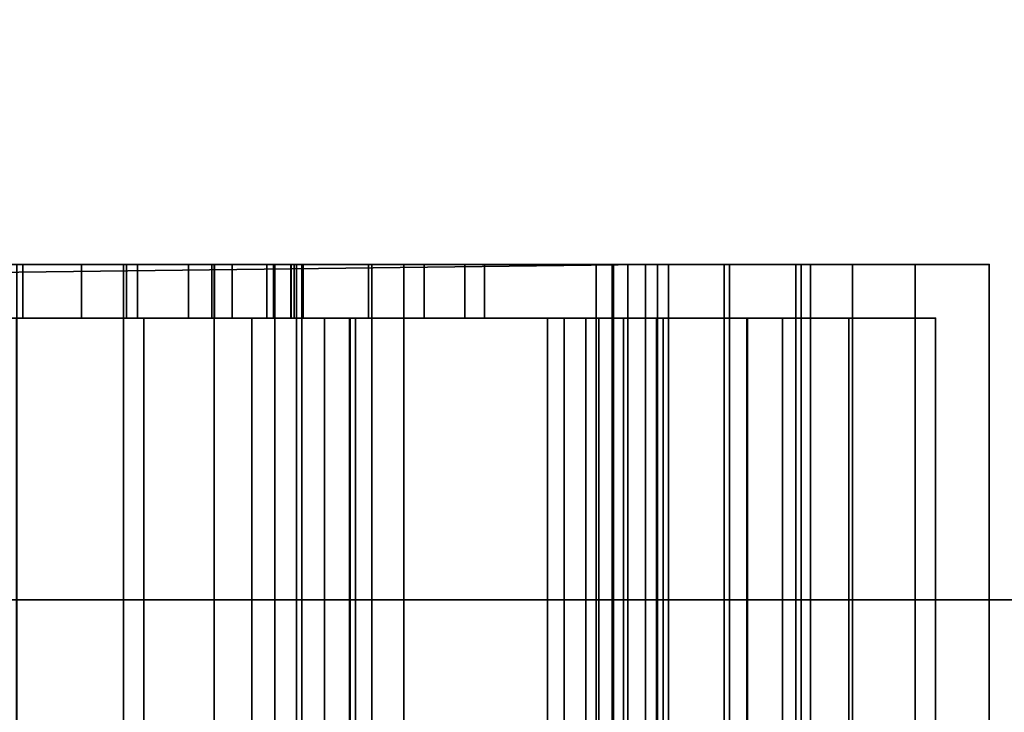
# Model space of a CAD drawing. Header units: millimetres. Extents: x -603 to 3703, y -121 to 193.
# Tile 39 of 256: x -354 to -336, y -20 to -7. Entities that reach past the tile are written whole.
import ezdxf

# ---------------------------------------------------------------- set-up
doc = ezdxf.new("R2010")
doc.units = ezdxf.units.MM
doc.layers.add('151', color=7, linetype='Continuous', true_color=0xffffff)

# ---------------------------------------------------------------- blocks, each defined once
blk = doc.blocks.new('UG_SURFACE_001')
at = {"layer": '151', "color": 252, "linetype": 'Continuous', "lineweight": 35}
for points in [[(603, -18, 2212.25), (603, 174.4, 2212.25), (-603, 174.4, 2212.25), (-603, -18, 2212.25)], [(-453, -18, 2062.25), (-453, 174.4, 2062.25), (453, 174.4, 2062.25), (453, -18, 2062.25)], [(603, -18, 2212.25), (-603, -18, 2212.25), (-453, -18, 2062.25), (453, -18, 2062.25)]]:
    blk.add_3dface(points, dxfattribs=at)
blk = doc.blocks.new('UG_SURFACE_002')
at = {"layer": '151', "color": 35, "linetype": 'Continuous', "lineweight": 35}
for points in [[(-409, -34, 2019), (409, -34, 2019), (409, 0, 2019), (-409, 0, 2019)], [(-409, -34), (-409, -2), (409, -2), (409, -34)]]:
    blk.add_3dface(points, dxfattribs=at)
blk = doc.blocks.new('UG_SURFACE_003')
at = {"layer": '151', "color": 252, "linetype": 'Continuous', "lineweight": 35}
for points in [[(-403.3, -12.5, 1411), (-406, -12.5, 1411), (-406, -11.75, 1411), (-342.4, -11.75, 1411)], [(-355.934, -11.75, 1416.331), (-354, -11.75, 1415.947), (-342.4, -11.75, 1411), (-406, -11.75, 1411)], [(-342.4, -11.75, 1411), (-342.4, -27.25, 1411), (-403.3, -26.5, 1411), (-403.3, -12.5, 1411)], [(-346.9, -27.25, 1506.1), (-346.9, -11.75, 1506.1), (-395.7, -11.75, 1506.1), (-395.7, -27.25, 1506.1)], [(-395.7, -11.75, 1506.1), (-346.9, -11.75, 1506.1), (-354, -11.75, 1449.65), (-357.524, -11.75, 1448.9)], [(-367.575, -11.75, 967), (-347.5, -11.75, 967), (-347.5, -27.25, 967), (-367.575, -27.25, 967)], [(-339.5, -11.75, 1033.95), (-367.575, -11.75, 1033.95), (-355.092, -11.75, 1062.365), (-352.908, -11.75, 1062.365)], [(-347.5, -11.75, 967), (-367.575, -11.75, 967), (-355.934, -11.75, 972.331), (-354, -11.75, 971.947)], [(-367.575, -11.75, 1033.95), (-354, -11.75, 1005.65), (-357.524, -11.75, 1004.9)], [(-350.476, -11.75, 1004.9), (-354, -11.75, 1005.65), (-367.575, -11.75, 1033.95), (-339.5, -11.75, 1033.95)], [(-359, -11.75, 1084), (-354, -11.75, 1072.75), (-356.135, -11.75, 1072.296)], [(-351.865, -11.75, 1072.296), (-354, -11.75, 1072.75), (-359, -11.75, 1084), (-349, -11.75, 1084)], [(-354.113, -11.75, 1126.8), (-352.125, -11.75, 1127.19), (-349, -11.75, 1094), (-359, -11.75, 1094)], [(-349, -12.75, 1094), (-359, -12.75, 1094), (-359, -11.75, 1094), (-349, -11.75, 1094)], [(-359, -12.75, 1084), (-349, -12.75, 1084), (-349, -11.75, 1084), (-359, -11.75, 1084)], [(-357.524, -12.75, 1448.9), (-357.524, -11.75, 1448.9), (-354, -11.75, 1449.65), (-354, -12.75, 1449.65)], [(-357.524, -12.75, 1004.9), (-357.524, -11.75, 1004.9), (-354, -11.75, 1005.65), (-354, -12.75, 1005.65)], [(-356.135, -12.75, 1072.296), (-356.135, -11.75, 1072.296), (-354, -11.75, 1072.75), (-354, -12.75, 1072.75)], [(-354, -12.75, 1415.947), (-354, -11.75, 1415.947), (-355.934, -11.75, 1416.331), (-355.934, -12.75, 1416.331)], [(-354, -12.75, 971.947), (-354, -11.75, 971.947), (-355.934, -11.75, 972.331), (-355.934, -12.75, 972.331)], [(-352.908, -12.75, 1062.365), (-352.908, -11.75, 1062.365), (-355.092, -11.75, 1062.365), (-355.092, -12.75, 1062.365)], [(-352.125, -27.25, 1127.19), (-352.125, -11.75, 1127.19), (-354.113, -11.75, 1126.8), (-354.113, -27.25, 1126.8)], [(-342.4, -11.75, 1411), (-354, -11.75, 1415.947), (-352.066, -11.75, 1416.331)], [(-350.476, -11.75, 1448.9), (-354, -11.75, 1449.65), (-346.9, -11.75, 1506.1), (-346.9, -11.75, 1504.6)], [(-354, -12.75, 1449.65), (-354, -11.75, 1449.65), (-350.476, -11.75, 1448.9), (-350.476, -12.75, 1448.9)], [(-352.066, -12.75, 1416.331), (-352.066, -11.75, 1416.331), (-354, -11.75, 1415.947), (-354, -12.75, 1415.947)], [(-354, -11.75, 971.947), (-352.066, -11.75, 972.331), (-347.5, -11.75, 967)], [(-354, -12.75, 1005.65), (-354, -11.75, 1005.65), (-350.476, -11.75, 1004.9), (-350.476, -12.75, 1004.9)], [(-352.066, -12.75, 972.331), (-352.066, -11.75, 972.331), (-354, -11.75, 971.947), (-354, -12.75, 971.947)], [(-354, -12.75, 1072.75), (-354, -11.75, 1072.75), (-351.865, -11.75, 1072.296), (-351.865, -12.75, 1072.296)], [(-352.908, -11.75, 1062.365), (-350.914, -11.75, 1063.253), (-339.5, -11.75, 1033.95)], [(-350.914, -12.75, 1063.253), (-350.914, -11.75, 1063.253), (-352.908, -11.75, 1062.365), (-352.908, -12.75, 1062.365)], [(-350.437, -27.25, 1128.309), (-350.437, -11.75, 1128.309), (-352.125, -11.75, 1127.19), (-352.125, -27.25, 1127.19)], [(-349, -11.75, 1094), (-352.125, -11.75, 1127.19), (-350.437, -11.75, 1128.309)], [(-342.4, -11.75, 1411), (-352.066, -11.75, 1416.331), (-350.427, -11.75, 1417.427)], [(-350.427, -12.75, 1417.427), (-350.427, -11.75, 1417.427), (-352.066, -11.75, 1416.331), (-352.066, -12.75, 1416.331)], [(-347.5, -11.75, 967), (-352.066, -11.75, 972.331), (-350.427, -11.75, 973.427)], [(-350.427, -12.75, 973.427), (-350.427, -11.75, 973.427), (-352.066, -11.75, 972.331), (-352.066, -12.75, 972.331)], [(-349, -11.75, 1084), (-350.098, -11.75, 1071.013), (-351.865, -11.75, 1072.296)], [(-351.865, -12.75, 1072.296), (-351.865, -11.75, 1072.296), (-350.098, -11.75, 1071.013), (-350.098, -12.75, 1071.013)], [(-350.914, -11.75, 1063.253), (-349.453, -11.75, 1064.875), (-339.5, -11.75, 1033.95)], [(-349.453, -12.75, 1064.875), (-349.453, -11.75, 1064.875), (-350.914, -11.75, 1063.253), (-350.914, -12.75, 1063.253)], [(-346.9, -11.75, 1504.6), (-347.563, -11.75, 1446.778), (-350.476, -11.75, 1448.9)], [(-350.476, -12.75, 1448.9), (-350.476, -11.75, 1448.9), (-347.563, -11.75, 1446.778), (-347.563, -12.75, 1446.778)], [(-339.5, -11.75, 1033.95), (-347.563, -11.75, 1002.779), (-350.476, -11.75, 1004.9)], [(-350.476, -12.75, 1004.9), (-350.476, -11.75, 1004.9), (-347.563, -11.75, 1002.779), (-347.563, -12.75, 1002.779)], [(-349.305, -27.25, 1129.989), (-349.305, -11.75, 1129.989), (-350.437, -11.75, 1128.309), (-350.437, -27.25, 1128.309)], [(-350.437, -11.75, 1128.309), (-349.305, -11.75, 1129.989), (-349, -11.75, 1094)], [(-350.427, -11.75, 1417.427), (-338.546, -11.75, 1430.454), (-337.378, -11.75, 1429.674), (-342.4, -11.75, 1411)], [(-338.546, -11.75, 1430.454), (-350.427, -11.75, 1417.427), (-349.331, -11.75, 1419.066)], [(-349.331, -12.75, 1419.066), (-349.331, -11.75, 1419.066), (-350.427, -11.75, 1417.427), (-350.427, -12.75, 1417.427)], [(-347.5, -11.75, 967), (-350.427, -11.75, 973.427), (-349.331, -11.75, 975.066)], [(-349.331, -12.75, 975.066), (-349.331, -11.75, 975.066), (-350.427, -11.75, 973.427), (-350.427, -12.75, 973.427)], [(-349.007, -11.75, 1069.122), (-350.098, -11.75, 1071.013), (-349, -11.75, 1084)], [(-350.098, -12.75, 1071.013), (-350.098, -11.75, 1071.013), (-349.007, -11.75, 1069.122), (-349.007, -12.75, 1069.122)], [(-339.5, -11.75, 1033.95), (-349.453, -11.75, 1064.875), (-348.779, -11.75, 1066.951)], [(-348.779, -12.75, 1066.951), (-348.779, -11.75, 1066.951), (-349.453, -11.75, 1064.875), (-349.453, -12.75, 1064.875)], [(-339.326, -11.75, 1431.622), (-338.546, -11.75, 1430.454), (-349.331, -11.75, 1419.066), (-348.947, -11.75, 1421)], [(-348.947, -12.75, 1421), (-348.947, -11.75, 1421), (-349.331, -11.75, 1419.066), (-349.331, -12.75, 1419.066)], [(-349.331, -11.75, 975.066), (-341.975, -11.75, 986.525), (-340.839, -11.75, 985.766), (-347.5, -11.75, 967)], [(-349.331, -11.75, 975.066), (-342.734, -11.75, 987.661), (-341.975, -11.75, 986.525)], [(-342.734, -11.75, 987.661), (-349.331, -11.75, 975.066), (-348.947, -11.75, 977)], [(-348.947, -12.75, 977), (-348.947, -11.75, 977), (-349.331, -11.75, 975.066), (-349.331, -12.75, 975.066)], [(-348.9, -27.25, 1131.974), (-348.9, -11.75, 1131.974), (-349.305, -11.75, 1129.989), (-349.305, -27.25, 1129.989)], [(-339.5, -11.75, 1144), (-349, -11.75, 1094), (-349.305, -11.75, 1129.989), (-348.9, -11.75, 1131.974)], [(-348.779, -11.75, 1066.951), (-349.007, -11.75, 1069.122), (-349, -11.75, 1084), (-339.5, -11.75, 1033.95)], [(-349.007, -12.75, 1069.122), (-349.007, -11.75, 1069.122), (-348.779, -11.75, 1066.951), (-348.779, -12.75, 1066.951)], [(-349, -11.75, 1084), (-343.319, -11.75, 1089), (-343.021, -11.75, 1087.587)], [(-349, -11.75, 1094), (-342.178, -11.75, 1091.585), (-343.021, -11.75, 1090.413)], [(-339.5, -11.75, 1033.95), (-349, -11.75, 1084), (-342.178, -11.75, 1086.415), (-340.934, -11.75, 1085.682)], [(-343.021, -11.75, 1090.413), (-343.319, -11.75, 1089), (-349, -11.75, 1084), (-349, -11.75, 1094)], [(-343.021, -11.75, 1087.587), (-342.178, -11.75, 1086.415), (-349, -11.75, 1084)], [(-340.934, -11.75, 1092.318), (-342.178, -11.75, 1091.585), (-349, -11.75, 1094), (-339.5, -11.75, 1144)], [(-349, -12.75, 1084), (-349, -12.75, 1094), (-349, -11.75, 1094), (-349, -11.75, 1084)], [(-339.326, -11.75, 1431.622), (-348.947, -11.75, 1421), (-348.947, -11.75, 1433.98)], [(-348.947, -11.75, 1433.98), (-346.525, -11.75, 1436.647), (-339.6, -11.75, 1433), (-339.326, -11.75, 1431.622)], [(-348.947, -12.75, 1421), (-348.947, -12.75, 1433.98), (-348.947, -11.75, 1433.98), (-348.947, -11.75, 1421)], [(-346.525, -12.75, 1436.647), (-346.525, -11.75, 1436.647), (-348.947, -11.75, 1433.98), (-348.947, -12.75, 1433.98)], [(-348.947, -11.75, 989.98), (-346.525, -11.75, 992.647), (-342.734, -11.75, 990.339), (-343, -11.75, 989)], [(-348.947, -11.75, 977), (-348.947, -11.75, 989.98), (-343, -11.75, 989), (-342.734, -11.75, 987.661)], [(-348.947, -12.75, 977), (-348.947, -12.75, 989.98), (-348.947, -11.75, 989.98), (-348.947, -11.75, 977)], [(-346.525, -12.75, 992.647), (-346.525, -11.75, 992.647), (-348.947, -11.75, 989.98), (-348.947, -12.75, 989.98)], [(-348.8, -27.25, 1152), (-348.8, -11.75, 1152), (-348.9, -11.75, 1131.974), (-348.9, -27.25, 1131.974)], [(-348.9, -11.75, 1131.974), (-348.8, -11.75, 1152), (-347.5, -11.75, 1152), (-339.5, -11.75, 1144)], [(-347.5, -27.25, 1152), (-347.5, -11.75, 1152), (-348.8, -11.75, 1152), (-348.8, -27.25, 1152)], [(-345.767, -11.75, 1443.655), (-347.563, -11.75, 1446.778), (-346.9, -11.75, 1504.6)], [(-347.563, -12.75, 1446.778), (-347.563, -11.75, 1446.778), (-345.767, -11.75, 1443.655), (-345.767, -12.75, 1443.655)], [(-345.767, -11.75, 999.655), (-347.563, -11.75, 1002.779), (-339.5, -11.75, 1033.95)], [(-347.563, -12.75, 1002.779), (-347.563, -11.75, 1002.779), (-345.767, -11.75, 999.655), (-345.767, -12.75, 999.655)], [(-347.5, -27.25, 967), (-347.5, -11.75, 967), (-339.5, -11.75, 975), (-339.5, -27.25, 975)], [(-339.5, -27.25, 1144), (-339.5, -11.75, 1144), (-347.5, -11.75, 1152), (-347.5, -27.25, 1152)], [(-340.839, -11.75, 985.766), (-339.5, -11.75, 985.5), (-339.5, -11.75, 975), (-347.5, -11.75, 967)], [(-346.9, -27.25, 1504.6), (-346.9, -11.75, 1504.6), (-346.9, -11.75, 1506.1), (-346.9, -27.25, 1506.1)], [(-342.4, -27.25, 1504.6), (-342.4, -11.75, 1504.6), (-346.9, -11.75, 1504.6), (-346.9, -27.25, 1504.6)], [(-346.9, -11.75, 1504.6), (-342.4, -11.75, 1504.6), (-336, -11.75, 1498.2)], [(-336, -11.75, 1498.2), (-336, -11.75, 1436.6), (-337.378, -11.75, 1436.326), (-346.9, -11.75, 1504.6)], [(-337.378, -11.75, 1436.326), (-338.546, -11.75, 1435.546), (-345.4, -11.75, 1440.07), (-346.9, -11.75, 1504.6)], [(-346.9, -11.75, 1504.6), (-345.4, -11.75, 1440.07), (-345.767, -11.75, 1443.655)], [(-346.525, -11.75, 1436.647), (-345.4, -11.75, 1440.07), (-338.546, -11.75, 1435.546), (-339.326, -11.75, 1434.378)], [(-339.326, -11.75, 1434.378), (-339.6, -11.75, 1433), (-346.525, -11.75, 1436.647)], [(-345.4, -12.75, 1440.07), (-345.4, -11.75, 1440.07), (-346.525, -11.75, 1436.647), (-346.525, -12.75, 1436.647)], [(-341.975, -11.75, 991.475), (-342.734, -11.75, 990.339), (-346.525, -11.75, 992.647), (-345.4, -11.75, 996.07)], [(-345.4, -12.75, 996.07), (-345.4, -11.75, 996.07), (-346.525, -11.75, 992.647), (-346.525, -12.75, 992.647)], [(-345.767, -12.75, 1443.655), (-345.767, -11.75, 1443.655), (-345.4, -11.75, 1440.07), (-345.4, -12.75, 1440.07)], [(-339.5, -11.75, 1033.95), (-339.5, -11.75, 992.5), (-345.4, -11.75, 996.07), (-345.767, -11.75, 999.655)], [(-345.767, -12.75, 999.655), (-345.767, -11.75, 999.655), (-345.4, -11.75, 996.07), (-345.4, -12.75, 996.07)], [(-345.4, -11.75, 996.07), (-340.839, -11.75, 992.234), (-341.975, -11.75, 991.475)], [(-345.4, -11.75, 996.07), (-339.5, -11.75, 992.5), (-340.839, -11.75, 992.234)], [(-343.319, -27.25, 1089), (-343.319, -11.75, 1089), (-343.021, -11.75, 1090.413), (-343.021, -27.25, 1090.413)], [(-343.021, -27.25, 1087.587), (-343.021, -11.75, 1087.587), (-343.319, -11.75, 1089), (-343.319, -27.25, 1089)], [(-343.021, -27.25, 1090.413), (-343.021, -11.75, 1090.413), (-342.178, -11.75, 1091.585), (-342.178, -27.25, 1091.585)], [(-342.178, -27.25, 1086.415), (-342.178, -11.75, 1086.415), (-343.021, -11.75, 1087.587), (-343.021, -27.25, 1087.587)], [(-343, -27.25, 989), (-343, -11.75, 989), (-342.734, -11.75, 990.339), (-342.734, -27.25, 990.339)], [(-342.734, -27.25, 987.661), (-342.734, -11.75, 987.661), (-343, -11.75, 989), (-343, -27.25, 989)], [(-342.734, -27.25, 990.339), (-342.734, -11.75, 990.339), (-341.975, -11.75, 991.475), (-341.975, -27.25, 991.475)], [(-341.975, -27.25, 986.525), (-341.975, -11.75, 986.525), (-342.734, -11.75, 987.661), (-342.734, -27.25, 987.661)], [(-342.4, -27.25, 1411), (-342.4, -11.75, 1411), (-336, -11.75, 1417.4), (-336, -27.25, 1417.4)], [(-336, -27.25, 1498.2), (-336, -11.75, 1498.2), (-342.4, -11.75, 1504.6), (-342.4, -27.25, 1504.6)], [(-337.378, -11.75, 1429.674), (-336, -11.75, 1429.4), (-336, -11.75, 1417.4), (-342.4, -11.75, 1411)], [(-342.178, -27.25, 1091.585), (-342.178, -11.75, 1091.585), (-340.934, -11.75, 1092.318), (-340.934, -27.25, 1092.318)], [(-340.934, -27.25, 1085.682), (-340.934, -11.75, 1085.682), (-342.178, -11.75, 1086.415), (-342.178, -27.25, 1086.415)], [(-341.975, -27.25, 991.475), (-341.975, -11.75, 991.475), (-340.839, -11.75, 992.234), (-340.839, -27.25, 992.234)], [(-340.839, -27.25, 985.766), (-340.839, -11.75, 985.766), (-341.975, -11.75, 986.525), (-341.975, -27.25, 986.525)], [(-340.934, -27.25, 1092.318), (-340.934, -11.75, 1092.318), (-339.5, -11.75, 1092.485), (-339.5, -27.25, 1092.485)], [(-339.5, -27.25, 1085.515), (-339.5, -11.75, 1085.515), (-340.934, -11.75, 1085.682), (-340.934, -27.25, 1085.682)], [(-339.5, -11.75, 1144), (-339.5, -11.75, 1092.485), (-340.934, -11.75, 1092.318)], [(-340.934, -11.75, 1085.682), (-339.5, -11.75, 1085.515), (-339.5, -11.75, 1033.95)], [(-340.839, -27.25, 992.234), (-340.839, -11.75, 992.234), (-339.5, -11.75, 992.5), (-339.5, -27.25, 992.5)], [(-339.5, -27.25, 985.5), (-339.5, -11.75, 985.5), (-340.839, -11.75, 985.766), (-340.839, -27.25, 985.766)], [(-339.6, -27.25, 1433), (-339.6, -11.75, 1433), (-339.326, -11.75, 1434.378), (-339.326, -27.25, 1434.378)], [(-339.326, -27.25, 1431.622), (-339.326, -11.75, 1431.622), (-339.6, -11.75, 1433), (-339.6, -27.25, 1433)], [(-339.5, -27.25, 975), (-339.5, -11.75, 975), (-339.5, -11.75, 985.5), (-339.5, -27.25, 985.5)], [(-339.5, -27.25, 1092.485), (-339.5, -11.75, 1092.485), (-339.5, -11.75, 1144), (-339.5, -27.25, 1144)], [(-339.5, -11.75, 1033.95), (-339.5, -11.75, 1085.515), (-339.5, -27.25, 1085.515), (-339.5, -27.25, 1033.95)], [(-339.5, -27.25, 1033.95), (-339.5, -27.25, 992.5), (-339.5, -11.75, 992.5), (-339.5, -11.75, 1033.95)], [(-339.326, -27.25, 1434.378), (-339.326, -11.75, 1434.378), (-338.546, -11.75, 1435.546), (-338.546, -27.25, 1435.546)], [(-338.546, -27.25, 1430.454), (-338.546, -11.75, 1430.454), (-339.326, -11.75, 1431.622), (-339.326, -27.25, 1431.622)], [(-338.546, -27.25, 1435.546), (-338.546, -11.75, 1435.546), (-337.378, -11.75, 1436.326), (-337.378, -27.25, 1436.326)], [(-337.378, -27.25, 1429.674), (-337.378, -11.75, 1429.674), (-338.546, -11.75, 1430.454), (-338.546, -27.25, 1430.454)], [(-337.378, -27.25, 1436.326), (-337.378, -11.75, 1436.326), (-336, -11.75, 1436.6), (-336, -27.25, 1436.6)], [(-336, -27.25, 1429.4), (-336, -11.75, 1429.4), (-337.378, -11.75, 1429.674), (-337.378, -27.25, 1429.674)], [(-336, -27.25, 1417.4), (-336, -11.75, 1417.4), (-336, -11.75, 1429.4), (-336, -27.25, 1429.4)], [(-336, -27.25, 1436.6), (-336, -11.75, 1436.6), (-336, -11.75, 1498.2), (-336, -27.25, 1498.2)], [(-377.375, -12.75, 1434.421), (-376.418, -12.75, 1436.078), (-347.9, -12.75, 1503.6), (-408, -12.75, 1412)], [(-408, -12.75, 1412), (-342.814, -12.75, 1412), (-354, -12.75, 1415.947), (-355.934, -12.75, 1416.331)], [(-408, -12.75, 1412), (-347.9, -12.75, 1503.6), (-394.7, -12.75, 1503.6)], [(-342.814, -26.25, 1412), (-342.814, -12.75, 1412), (-408, -12.75, 1412), (-408, -26.25, 1412)], [(-347.9, -12.75, 1503.6), (-347.9, -12.75, 1505.1), (-394.7, -12.75, 1505.1), (-394.7, -12.75, 1503.6)], [(-394.7, -26.25, 1505.1), (-394.7, -12.75, 1505.1), (-347.9, -12.75, 1505.1), (-347.9, -26.25, 1505.1)], [(-347.9, -12.75, 1503.6), (-376.418, -12.75, 1436.078), (-374.871, -12.75, 1437.202)], [(-374.871, -12.75, 1437.202), (-362.233, -12.75, 1443.655), (-360.437, -12.75, 1446.778), (-347.9, -12.75, 1503.6)], [(-367.075, -12.75, 1033.95), (-340.5, -12.75, 1033.95), (-352.908, -12.75, 1062.365), (-355.092, -12.75, 1062.365)], [(-340.5, -12.75, 1033.95), (-367.075, -12.75, 1033.95), (-354, -12.75, 1005.65), (-350.476, -12.75, 1004.9)], [(-367.075, -12.75, 968), (-347.914, -12.75, 968), (-354, -12.75, 971.947), (-355.934, -12.75, 972.331)], [(-357.524, -12.75, 1004.9), (-354, -12.75, 1005.65), (-367.075, -12.75, 1033.95)], [(-367.075, -26.25, 968), (-347.914, -26.25, 968), (-347.914, -12.75, 968), (-367.075, -12.75, 968)], [(-347.9, -12.75, 1503.6), (-360.437, -12.75, 1446.778), (-357.524, -12.75, 1448.9)], [(-359, -12.75, 1094), (-349, -12.75, 1094), (-351.745, -12.75, 1126.265), (-354.116, -12.75, 1125.8)], [(-357.902, -12.75, 1071.013), (-349, -12.75, 1084), (-359, -12.75, 1084)], [(-349, -12.75, 1084), (-357.902, -12.75, 1071.013), (-356.135, -12.75, 1072.296)], [(-357.524, -12.75, 1448.9), (-354, -12.75, 1449.65), (-347.9, -12.75, 1503.6)], [(-356.135, -12.75, 1072.296), (-354, -12.75, 1072.75), (-349, -12.75, 1084)], [(-354.116, -26.25, 1125.8), (-354.116, -12.75, 1125.8), (-351.745, -12.75, 1126.265), (-351.745, -26.25, 1126.265)], [(-354, -12.75, 1449.65), (-350.476, -12.75, 1448.9), (-337, -12.75, 1497.786), (-342.814, -12.75, 1503.6)], [(-342.814, -12.75, 1503.6), (-347.9, -12.75, 1503.6), (-354, -12.75, 1449.65)], [(-352.066, -12.75, 1416.331), (-354, -12.75, 1415.947), (-342.814, -12.75, 1412)], [(-349, -12.75, 1084), (-354, -12.75, 1072.75), (-351.865, -12.75, 1072.296)], [(-352.066, -12.75, 972.331), (-354, -12.75, 971.947), (-347.914, -12.75, 968)], [(-350.914, -12.75, 1063.253), (-352.908, -12.75, 1062.365), (-340.5, -12.75, 1033.95)], [(-342.814, -12.75, 1412), (-350.427, -12.75, 1417.427), (-352.066, -12.75, 1416.331)], [(-350.427, -12.75, 973.427), (-352.066, -12.75, 972.331), (-347.914, -12.75, 968)], [(-351.865, -12.75, 1072.296), (-350.098, -12.75, 1071.013), (-340.5, -12.75, 1084.552), (-349, -12.75, 1084)], [(-349, -12.75, 1094), (-349.732, -12.75, 1127.599), (-351.745, -12.75, 1126.265)], [(-351.745, -26.25, 1126.265), (-351.745, -12.75, 1126.265), (-349.732, -12.75, 1127.599), (-349.732, -26.25, 1127.599)], [(-340.5, -12.75, 1033.95), (-349.453, -12.75, 1064.875), (-350.914, -12.75, 1063.253)], [(-350.476, -12.75, 1448.9), (-347.563, -12.75, 1446.778), (-337, -12.75, 1497.786)], [(-350.476, -12.75, 1004.9), (-347.563, -12.75, 1002.779), (-340.5, -12.75, 1033.95)], [(-349.331, -12.75, 1419.066), (-350.427, -12.75, 1417.427), (-342.814, -12.75, 1412), (-337, -12.75, 1417.814)], [(-347.914, -12.75, 968), (-340.5, -12.75, 975.414), (-349.331, -12.75, 975.066), (-350.427, -12.75, 973.427)], [(-340.5, -12.75, 1084.552), (-350.098, -12.75, 1071.013), (-349.007, -12.75, 1069.122)], [(-348.382, -12.75, 1129.602), (-349.732, -12.75, 1127.599), (-349, -12.75, 1094)], [(-349.732, -26.25, 1127.599), (-349.732, -12.75, 1127.599), (-348.382, -12.75, 1129.602), (-348.382, -26.25, 1129.602)], [(-348.779, -12.75, 1066.951), (-349.453, -12.75, 1064.875), (-340.5, -12.75, 1033.95)], [(-348.947, -12.75, 1421), (-349.331, -12.75, 1419.066), (-338.618, -12.75, 1429.217), (-339.85, -12.75, 1430.482)], [(-349.331, -12.75, 1419.066), (-337, -12.75, 1417.814), (-337, -12.75, 1428.51), (-338.618, -12.75, 1429.217)], [(-349.331, -12.75, 975.066), (-340.5, -12.75, 975.414), (-340.5, -12.75, 984.613), (-342.074, -12.75, 985.309)], [(-342.074, -12.75, 985.309), (-343.271, -12.75, 986.545), (-348.947, -12.75, 977), (-349.331, -12.75, 975.066)], [(-340.5, -12.75, 1033.95), (-340.5, -12.75, 1084.552), (-349.007, -12.75, 1069.122), (-348.779, -12.75, 1066.951)], [(-349, -12.75, 1094), (-344.227, -12.75, 1089.906), (-343.512, -12.75, 1091.571)], [(-349, -12.75, 1094), (-349, -12.75, 1084), (-344.227, -12.75, 1088.094), (-344.227, -12.75, 1089.906)], [(-349, -12.75, 1084), (-342.199, -12.75, 1085.181), (-343.512, -12.75, 1086.429)], [(-343.512, -12.75, 1086.429), (-344.227, -12.75, 1088.094), (-349, -12.75, 1084)], [(-343.512, -12.75, 1091.571), (-342.199, -12.75, 1092.819), (-340.5, -12.75, 1143.586), (-349, -12.75, 1094)], [(-347.9, -12.75, 1131.969), (-348.382, -12.75, 1129.602), (-349, -12.75, 1094), (-340.5, -12.75, 1143.586)], [(-349, -12.75, 1084), (-340.5, -12.75, 1084.552), (-342.199, -12.75, 1085.181)], [(-348.947, -12.75, 1433.98), (-348.947, -12.75, 1421), (-339.85, -12.75, 1430.482), (-340.515, -12.75, 1432.117)], [(-340.515, -12.75, 1432.117), (-340.515, -12.75, 1433.883), (-346.525, -12.75, 1436.647), (-348.947, -12.75, 1433.98)], [(-348.947, -12.75, 989.98), (-343.917, -12.75, 988.14), (-343.917, -12.75, 989.86)], [(-348.947, -12.75, 989.98), (-348.947, -12.75, 977), (-343.271, -12.75, 986.545), (-343.917, -12.75, 988.14)], [(-343.917, -12.75, 989.86), (-343.271, -12.75, 991.455), (-346.525, -12.75, 992.647), (-348.947, -12.75, 989.98)], [(-348.382, -26.25, 1129.602), (-348.382, -12.75, 1129.602), (-347.9, -12.75, 1131.969), (-347.9, -26.25, 1131.969)], [(-340.5, -26.25, 975.414), (-340.5, -12.75, 975.414), (-347.914, -12.75, 968), (-347.914, -26.25, 968)], [(-347.9, -26.25, 1505.1), (-347.9, -12.75, 1505.1), (-347.9, -12.75, 1503.6), (-347.9, -26.25, 1503.6)], [(-347.9, -26.25, 1503.6), (-347.9, -12.75, 1503.6), (-342.814, -12.75, 1503.6), (-342.814, -26.25, 1503.6)], [(-340.5, -12.75, 1143.586), (-347.805, -12.75, 1150.891), (-347.9, -12.75, 1131.969)], [(-347.9, -26.25, 1131.969), (-347.9, -12.75, 1131.969), (-347.805, -12.75, 1150.891), (-347.805, -26.25, 1150.891)], [(-347.805, -12.75, 1150.891), (-340.5, -12.75, 1143.586), (-340.5, -26.25, 1143.586), (-347.805, -26.25, 1150.891)], [(-347.563, -12.75, 1446.778), (-345.767, -12.75, 1443.655), (-337, -12.75, 1437.49), (-337, -12.75, 1497.786)], [(-340.5, -12.75, 1033.95), (-347.563, -12.75, 1002.779), (-345.767, -12.75, 999.655)], [(-345.4, -12.75, 1440.07), (-346.525, -12.75, 1436.647), (-340.515, -12.75, 1433.883), (-339.85, -12.75, 1435.518)], [(-345.4, -12.75, 996.07), (-346.525, -12.75, 992.647), (-343.271, -12.75, 991.455), (-342.074, -12.75, 992.691)], [(-337, -12.75, 1437.49), (-345.767, -12.75, 1443.655), (-345.4, -12.75, 1440.07)], [(-345.767, -12.75, 999.655), (-345.4, -12.75, 996.07), (-340.5, -12.75, 993.387), (-340.5, -12.75, 1033.95)], [(-345.4, -12.75, 1440.07), (-339.85, -12.75, 1435.518), (-338.618, -12.75, 1436.783)], [(-338.618, -12.75, 1436.783), (-337, -12.75, 1437.49), (-345.4, -12.75, 1440.07)], [(-342.074, -12.75, 992.691), (-340.5, -12.75, 993.387), (-345.4, -12.75, 996.07)], [(-344.227, -26.25, 1088.094), (-344.227, -12.75, 1088.094), (-343.512, -12.75, 1086.429), (-343.512, -26.25, 1086.429)], [(-344.227, -26.25, 1089.906), (-344.227, -12.75, 1089.906), (-344.227, -12.75, 1088.094), (-344.227, -26.25, 1088.094)], [(-343.512, -26.25, 1091.571), (-343.512, -12.75, 1091.571), (-344.227, -12.75, 1089.906), (-344.227, -26.25, 1089.906)], [(-343.917, -26.25, 988.14), (-343.917, -12.75, 988.14), (-343.271, -12.75, 986.545), (-343.271, -26.25, 986.545)], [(-343.917, -26.25, 989.86), (-343.917, -12.75, 989.86), (-343.917, -12.75, 988.14), (-343.917, -26.25, 988.14)], [(-343.271, -26.25, 991.455), (-343.271, -12.75, 991.455), (-343.917, -12.75, 989.86), (-343.917, -26.25, 989.86)], [(-343.512, -26.25, 1086.429), (-343.512, -12.75, 1086.429), (-342.199, -12.75, 1085.181), (-342.199, -26.25, 1085.181)], [(-342.199, -26.25, 1092.819), (-342.199, -12.75, 1092.819), (-343.512, -12.75, 1091.571), (-343.512, -26.25, 1091.571)], [(-343.271, -26.25, 986.545), (-343.271, -12.75, 986.545), (-342.074, -12.75, 985.309), (-342.074, -26.25, 985.309)], [(-342.074, -26.25, 992.691), (-342.074, -12.75, 992.691), (-343.271, -12.75, 991.455), (-343.271, -26.25, 991.455)], [(-337, -26.25, 1417.814), (-337, -12.75, 1417.814), (-342.814, -12.75, 1412), (-342.814, -26.25, 1412)], [(-342.814, -26.25, 1503.6), (-342.814, -12.75, 1503.6), (-337, -12.75, 1497.786), (-337, -26.25, 1497.786)], [(-342.199, -12.75, 1092.819), (-340.5, -12.75, 1093.448), (-340.5, -12.75, 1143.586)], [(-342.199, -26.25, 1085.181), (-342.199, -12.75, 1085.181), (-340.5, -12.75, 1084.552), (-340.5, -26.25, 1084.552)], [(-340.5, -26.25, 1093.448), (-340.5, -12.75, 1093.448), (-342.199, -12.75, 1092.819), (-342.199, -26.25, 1092.819)], [(-342.074, -26.25, 985.309), (-342.074, -12.75, 985.309), (-340.5, -12.75, 984.613), (-340.5, -26.25, 984.613)], [(-340.5, -26.25, 993.387), (-340.5, -12.75, 993.387), (-342.074, -12.75, 992.691), (-342.074, -26.25, 992.691)], [(-340.515, -26.25, 1432.117), (-340.515, -12.75, 1432.117), (-339.85, -12.75, 1430.482), (-339.85, -26.25, 1430.482)], [(-340.515, -26.25, 1433.883), (-340.515, -12.75, 1433.883), (-340.515, -12.75, 1432.117), (-340.515, -26.25, 1432.117)], [(-339.85, -26.25, 1435.518), (-339.85, -12.75, 1435.518), (-340.515, -12.75, 1433.883), (-340.515, -26.25, 1433.883)], [(-340.5, -26.25, 984.613), (-340.5, -12.75, 984.613), (-340.5, -12.75, 975.414), (-340.5, -26.25, 975.414)], [(-340.5, -26.25, 1143.586), (-340.5, -12.75, 1143.586), (-340.5, -12.75, 1093.448), (-340.5, -26.25, 1093.448)], [(-340.5, -12.75, 1033.95), (-340.5, -12.75, 993.387), (-340.5, -26.25, 993.387), (-340.5, -26.25, 1033.95)], [(-340.5, -26.25, 1033.95), (-340.5, -26.25, 1084.552), (-340.5, -12.75, 1084.552), (-340.5, -12.75, 1033.95)], [(-339.85, -26.25, 1430.482), (-339.85, -12.75, 1430.482), (-338.618, -12.75, 1429.217), (-338.618, -26.25, 1429.217)], [(-338.618, -26.25, 1436.783), (-338.618, -12.75, 1436.783), (-339.85, -12.75, 1435.518), (-339.85, -26.25, 1435.518)], [(-338.618, -26.25, 1429.217), (-338.618, -12.75, 1429.217), (-337, -12.75, 1428.51), (-337, -26.25, 1428.51)], [(-337, -26.25, 1437.49), (-337, -12.75, 1437.49), (-338.618, -12.75, 1436.783), (-338.618, -26.25, 1436.783)], [(-337, -26.25, 1428.51), (-337, -12.75, 1428.51), (-337, -12.75, 1417.814), (-337, -26.25, 1417.814)], [(-337, -26.25, 1497.786), (-337, -12.75, 1497.786), (-337, -12.75, 1437.49), (-337, -26.25, 1437.49)]]:
    blk.add_3dface(points, dxfattribs=at)
blk = doc.blocks.new('UG_SURFACE_007')
at = {"layer": '151', "color": 252, "linetype": 'Continuous', "lineweight": 35}
for points in [[(-397, 4.014, -7.75), (-412, 4.014, -7.75), (-412, -24.953, -7.75), (412, -24.953, -7.75)], [(-397, 4.014, -8.75), (397, 4.014, -8.75), (-412, -24.953, -8.75)], [(397, 4.014, -8.75), (412, 4.014, -8.75), (412, -24.953, -8.75), (-412, -24.953, -8.75)], [(397, 4.014, -7.75), (-397, 4.014, -7.75), (412, -24.953, -7.75)]]:
    blk.add_3dface(points, dxfattribs=at)
blk = doc.blocks.new('UG_SURFACE_035')
at = {"layer": '151', "color": 252, "linetype": 'Continuous', "lineweight": 35}
for points in [[(-414.5, -29.92, 2023.75), (414.5, -29.92, 2023.75), (414.5, 14.42, 2023.75), (-414.5, 14.42, 2023.75)], [(-413, -29.92, 2022.25), (-413, 14.42, 2022.25), (413, 14.42, 2022.25), (413, -29.92, 2022.25)], [(-468, -18, 2077.25), (468, -18, 2077.25), (466.5, -18, 2075.75), (-466.5, -18, 2075.75)], [(-468, -18, 2077.25), (-468, -29.92, 2077.25), (468, -29.92, 2077.25), (468, -18, 2077.25)], [(-466.5, -18, 2075.75), (466.5, -18, 2075.75), (466.5, -29.92, 2075.75), (-466.5, -29.92, 2075.75)]]:
    blk.add_3dface(points, dxfattribs=at)

msp = doc.modelspace()

# ---------------------------------------------------------------- linework, layer by layer
at = {"layer": '151', "color": 252, "linetype": 'Continuous', "lineweight": 35}
for p, q in [((-347.5, -11.75, 967), (-406, -11.75, 967)), ((-342.4, -11.75, 1411), (-406, -11.75, 1411)), ((-395.7, -11.75, 1506.1), (-346.9, -11.75, 1506.1)), ((-349, -11.75, 1094), (-359, -11.75, 1094)), ((-359, -11.75, 1084), (-349, -11.75, 1084)), ((-349, -11.75, 1084), (-349, -12.75, 1084)), ((-349, -11.75, 1094), (-349, -12.75, 1094)), ((-349, -11.75, 1084), (-349, -11.75, 1094)), ((-348.947, -11.75, 1421), (-348.947, -11.75, 1433.98)), ((-348.947, -11.75, 1433.98), (-348.947, -12.75, 1433.98)), ((-348.947, -11.75, 977), (-348.947, -11.75, 989.98)), ((-348.947, -11.75, 1421), (-348.947, -12.75, 1421)), ((-348.947, -11.75, 977), (-348.947, -12.75, 977)), ((-348.947, -11.75, 989.98), (-348.947, -12.75, 989.98)), ((-348.9, -11.75, 1131.974), (-348.8, -11.75, 1152)), ((-348.9, -11.75, 1131.974), (-348.9, -27.25, 1131.974)), ((-348.8, -11.75, 1152), (-348.8, -27.25, 1152)), ((-348.8, -11.75, 1152), (-347.5, -11.75, 1152)), ((-347.5, -11.75, 1152), (-347.5, -27.25, 1152)), ((-347.5, -11.75, 1152), (-339.5, -11.75, 1144)), ((-347.5, -11.75, 967), (-347.5, -27.25, 967)), ((-339.5, -11.75, 975), (-347.5, -11.75, 967)), ((-346.9, -11.75, 1506.1), (-346.9, -27.25, 1506.1)), ((-346.9, -11.75, 1506.1), (-346.9, -11.75, 1504.6)), ((-346.9, -11.75, 1504.6), (-346.9, -27.25, 1504.6)), ((-346.9, -11.75, 1504.6), (-342.4, -11.75, 1504.6)), ((-336, -11.75, 1417.4), (-342.4, -11.75, 1411)), ((-342.4, -11.75, 1504.6), (-342.4, -27.25, 1504.6)), ((-342.4, -11.75, 1411), (-342.4, -27.25, 1411)), ((-342.4, -11.75, 1504.6), (-336, -11.75, 1498.2)), ((-339.5, -11.75, 985.5), (-339.5, -11.75, 975)), ((-339.5, -11.75, 992.5), (-339.5, -27.25, 992.5)), ((-339.5, -11.75, 985.5), (-339.5, -27.25, 985.5)), ((-339.5, -11.75, 1144), (-339.5, -11.75, 1092.485)), ((-339.5, -11.75, 1144), (-339.5, -27.25, 1144)), ((-339.5, -11.75, 975), (-339.5, -27.25, 975)), ((-339.5, -11.75, 1085.515), (-339.5, -11.75, 992.5)), ((-339.5, -11.75, 1092.485), (-339.5, -27.25, 1092.485)), ((-339.5, -11.75, 1085.515), (-339.5, -27.25, 1085.515)), ((-336, -11.75, 1436.6), (-336, -27.25, 1436.6)), ((-336, -11.75, 1429.4), (-336, -27.25, 1429.4)), ((-336, -11.75, 1429.4), (-336, -11.75, 1417.4)), ((-336, -11.75, 1498.2), (-336, -27.25, 1498.2)), ((-336, -11.75, 1498.2), (-336, -11.75, 1436.6)), ((-336, -11.75, 1417.4), (-336, -27.25, 1417.4)), ((-342.814, -12.75, 1412), (-408, -12.75, 1412)), ((-347.914, -12.75, 968), (-408, -12.75, 968)), ((-394.7, -12.75, 1505.1), (-347.9, -12.75, 1505.1)), ((-349, -12.75, 1094), (-359, -12.75, 1094)), ((-359, -12.75, 1084), (-349, -12.75, 1084)), ((-349, -12.75, 1084), (-349, -12.75, 1094)), ((-348.947, -12.75, 977), (-348.947, -12.75, 989.98)), ((-348.947, -12.75, 1421), (-348.947, -12.75, 1433.98)), ((-347.914, -12.75, 968), (-347.914, -26.25, 968)), ((-340.5, -12.75, 975.414), (-347.914, -12.75, 968)), ((-347.9, -12.75, 1505.1), (-347.9, -12.75, 1503.6)), ((-347.9, -12.75, 1503.6), (-347.9, -26.25, 1503.6)), ((-347.9, -12.75, 1131.969), (-347.805, -12.75, 1150.891)), ((-347.9, -12.75, 1505.1), (-347.9, -26.25, 1505.1)), ((-347.9, -12.75, 1503.6), (-342.814, -12.75, 1503.6)), ((-347.9, -12.75, 1131.969), (-347.9, -26.25, 1131.969)), ((-347.805, -12.75, 1150.891), (-340.5, -12.75, 1143.586)), ((-347.805, -26.25, 1150.891), (-347.805, -12.75, 1150.891)), ((-342.814, -12.75, 1412), (-342.814, -26.25, 1412)), ((-342.814, -12.75, 1503.6), (-342.814, -26.25, 1503.6)), ((-342.814, -12.75, 1503.6), (-337, -12.75, 1497.786)), ((-337, -12.75, 1417.814), (-342.814, -12.75, 1412)), ((-340.5, -12.75, 1143.586), (-340.5, -26.25, 1143.586)), ((-340.5, -12.75, 984.613), (-340.5, -26.25, 984.613)), ((-340.5, -12.75, 1084.552), (-340.5, -26.25, 1084.552)), ((-340.5, -12.75, 984.613), (-340.5, -12.75, 975.414)), ((-340.5, -12.75, 975.414), (-340.5, -26.25, 975.414)), ((-340.5, -12.75, 1143.586), (-340.5, -12.75, 1093.448)), ((-340.5, -12.75, 1093.448), (-340.5, -26.25, 1093.448)), ((-340.5, -12.75, 1084.552), (-340.5, -12.75, 993.387)), ((-340.5, -12.75, 993.387), (-340.5, -26.25, 993.387)), ((-337, -12.75, 1497.786), (-337, -12.75, 1437.49)), ((-337, -12.75, 1437.49), (-337, -26.25, 1437.49)), ((-337, -12.75, 1428.51), (-337, -26.25, 1428.51)), ((-337, -12.75, 1428.51), (-337, -12.75, 1417.814)), ((-337, -12.75, 1417.814), (-337, -26.25, 1417.814)), ((-337, -12.75, 1497.786), (-337, -26.25, 1497.786)), ((603, -18, 2212.25), (-603, -18, 2212.25)), ((468, -18, 2077.25), (-468, -18, 2077.25)), ((466.5, -18, 2075.75), (-466.5, -18, 2075.75)), ((-453, -18, 2062.25), (453, -18, 2062.25))]:
    msp.add_line(p, q, dxfattribs=at)
at = {"layer": '151', "color": 252, "linetype": 'Continuous', "lineweight": 35, "extrusion": (0, 1, 0)}
for centre in [(354, 1067.5, -11.75), (354, 1067.5, -12.75)]:
    msp.add_circle(centre, 5.25, dxfattribs=at)
at = {"layer": '151', "color": 252, "linetype": 'Continuous', "lineweight": 35, "extrusion": (0, -1, 0)}
for centre, radius, start, end in [((-354, 997, 11.75), 8.65, 305.746, 234.254), ((-354, 1441, 11.75), 8.65, 305.746, 234.254), ((-354.1, 1132, 11.75), 5.2, 180, 359.7133), ((-354, 977, 11.75), 5.053, 180, 0), ((-354, 1421, 11.75), 5.053, 180, 0), ((-339.819, 1089, 11.75), 3.5, 84.7719, 275.2281), ((-339.5, 989, 11.75), 3.5, 90, 270), ((-336, 1433, 11.75), 3.6, 90, 270), ((-354, 997, 12.75), 8.65, 305.746, 234.254), ((-354, 1441, 12.75), 8.65, 305.746, 234.254), ((-354.1, 1132, 12.75), 6.2, 180, 359.7133), ((-354, 977, 12.75), 5.053, 180, 0), ((-354, 1421, 12.75), 5.053, 180, 0), ((-339.819, 1089, 12.75), 4.5, 98.7052, 261.2948), ((-339.5, 989, 12.75), 4.5, 102.8396, 257.1604), ((-336, 1433, 12.75), 4.6, 102.5559, 257.4441)]:
    msp.add_arc(centre, radius, start, end, dxfattribs=at)

# ---------------------------------------------------------------- block references
at = {"layer": '151', "color": 252, "linetype": 'Continuous', "lineweight": 35}
for name in ['UG_SURFACE_001', 'UG_SURFACE_007', 'UG_SURFACE_035', 'UG_SURFACE_003']:
    msp.add_blockref(name, (0, 0), dxfattribs=at)
at = {"layer": '151', "color": 35, "linetype": 'Continuous', "lineweight": 35}
msp.add_blockref('UG_SURFACE_002', (0, 0), dxfattribs=at)

doc.saveas('drawing.dxf')
